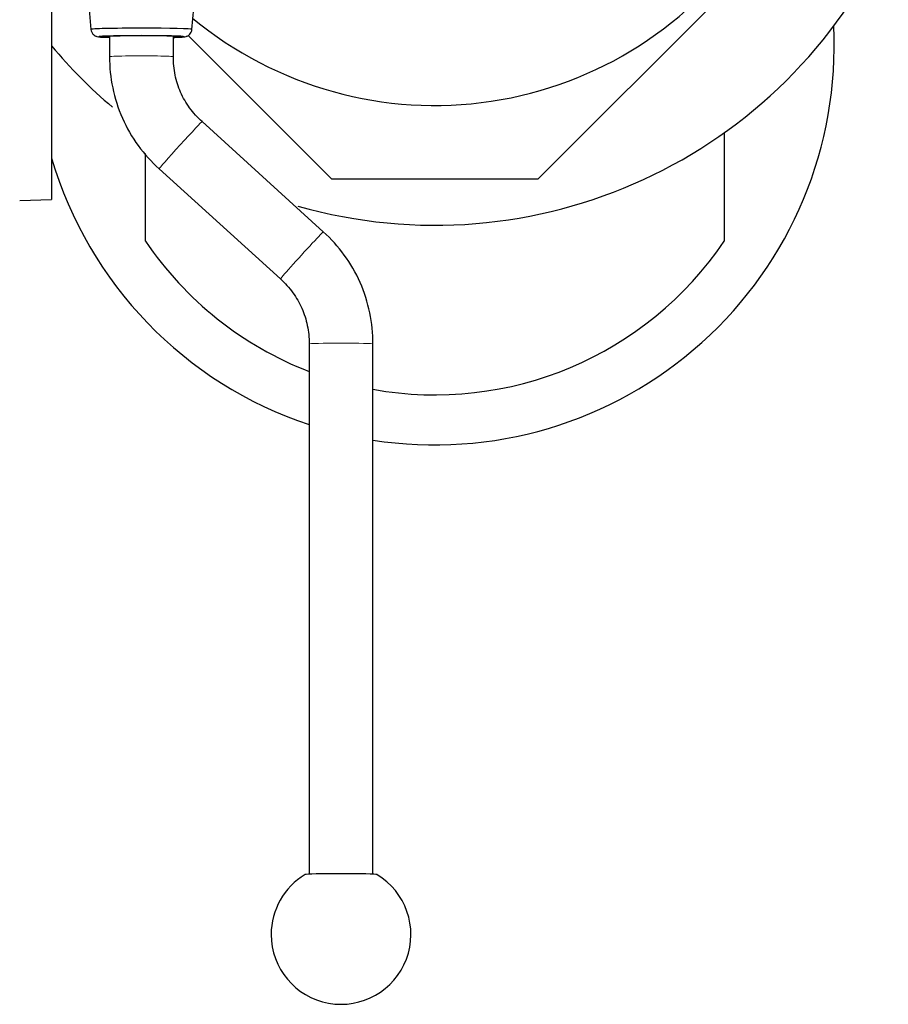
# Model space of a CAD drawing. Header units: inches. Extents: x 0 to 20790, y -12 to 14700.
# Tile 57 of 191: x 6778 to 6995, y 4098 to 4344. Entities that reach past the tile are written whole.
import ezdxf

# ---------------------------------------------------------------- set-up
doc = ezdxf.new("R2010")
doc.units = ezdxf.units.IN
doc.layers.add('1', color=7, linetype='Continuous', true_color=0xffffff)

msp = doc.modelspace()

# ---------------------------------------------------------------- linework, layer by layer
at = {"layer": '1', "color": 2, "linetype": 'Continuous', "lineweight": 25}
for p, q in [((6820.709, 4341.815), (6823.406, 4372.085)), ((6785.547, 4364.501), (6785.547, 4299.238)), ((6968.696, 4365.608), (6907.347, 4304.259)), ((6793.715, 4360.545), (6795.384, 4341.815)), ((6800.047, 4340.094), (6800.047, 4334.995)), ((6816.047, 4334.995), (6816.047, 4340.094)), ((6855.747, 4304.259), (6819.731, 4340.275)), ((6820.709, 4341.815), (6820.709, 4341.815)), ((6853.609, 4291.125), (6823.246, 4318.724)), ((6954.047, 4315.932), (6954.047, 4288.769)), ((6809.047, 4288.769), (6809.047, 4310.716)), ((6812.484, 4306.884), (6842.847, 4279.285)), ((6907.347, 4304.259), (6855.747, 4304.259)), ((6777.547, 4298.959), (6785.547, 4299.238)), ((6850.047, 4263.015), (6850.047, 4130.156)), ((6866.047, 4130.156), (6866.047, 4263.015))]:
    msp.add_line(p, q, dxfattribs=at)
for centre, radius, start, end in [((6881.547, 4417.759), 95, 230.3775, 326.70563), ((6881.547, 4417.759), 125, 254.08125, 335.34562), ((6881.547, 4337.759), 100.045, 261.09, 2.80688), ((6881.547, 4417.759), 125, 219.83062, 229.75313), ((6881.547, 4337.759), 100.045, 196.35188, 251.65125), ((6881.547, 4337.759), 87.5, 214.04773, 248.90075), ((6881.547, 4337.759), 87.5, 259.79745, 325.95227), ((6858.047, 4115.051), 17.5, 180, 59.07893), ((6858.047, 4115.051), 17.5, 120.92107, 180)]:
    msp.add_arc(centre, radius, start, end, dxfattribs=at)
for centre, major_axis, ratio, start_param, end_param in [((6808.047, 4341.815), (12.662, 0), 0.0244322, 1.5707963, 3.1438507), ((6808.047, 4341.815), (12.662, 0), 0.0244322, 0, 1.5707963), ((6808.047, 4339.993), (10.67, 0), 0.0244322, 1.5707963, 3.864748), ((6808.047, 4339.993), (9, 0), 0.0244322, 1.5707963, 3.6175439), ((6808.047, 4339.993), (10.67, 0), 0.0244322, 0, 1.5707963), ((6808.047, 4339.993), (9, 0), 0.0244322, 0, 1.5707963), ((6808.047, 4339.993), (9, 0), 0.0244322, 5.807234, 6.2831853), ((6808.047, 4339.993), (10.67, 0), 0.0244322, 5.5600299, 6.2831853), ((6858.047, 4130.054), (-9, 0), 0.024478, 3.1825315, 6.2422464)]:
    msp.add_ellipse(centre, major_axis=major_axis, ratio=ratio, start_param=start_param, end_param=end_param, dxfattribs=at)
at = {"layer": '1', "color": 110, "linetype": 'Continuous', "lineweight": 13}
for centre, major_axis, ratio, start_param, end_param in [((6808.047, 4334.995), (-8, 0), 0.0244322, 3.1410034, 6.2827926), ((6817.865, 4312.804), (-5.381, -5.92), 0.0153375, 3.1415927, 6.2831853), ((6848.228, 4285.205), (-5.381, -5.92), 0.0153375, 3.1402182, 6.2831853), ((6858.047, 4263.015), (-8, 0), 0.024478, 3.141694, 6.2831853)]:
    msp.add_ellipse(centre, major_axis=major_axis, ratio=ratio, start_param=start_param, end_param=end_param, dxfattribs=at)
at = {"layer": '1', "color": 2, "linetype": 'Continuous', "lineweight": 25}
for points, knots in [([(6795.384, 4341.815), (6795.412, 4341.567), (6795.54, 4341.102), (6795.953, 4340.55), (6796.401, 4340.226), (6796.764, 4340.07), (6797.27, 4339.934), (6797.505, 4339.939), (6798.31, 4339.875), (6799.007, 4339.849), (6799.365, 4339.837)], [0, 0, 0, 0, 0.0822887, 0.1693819, 0.2325583, 0.2794065, 0.3304685, 0.5539727, 0.795246, 1, 1, 1, 1]), ([(6816.057, 4339.818), (6816.536, 4339.831), (6817.381, 4339.86), (6818.25, 4339.9), (6818.777, 4339.959), (6819.012, 4339.97), (6819.492, 4340.132), (6819.829, 4340.316), (6820.209, 4340.632), (6820.565, 4341.142), (6820.683, 4341.573), (6820.709, 4341.815)], [0, 0, 0, 0, 0.2168624, 0.4269742, 0.6021329, 0.7279015, 0.7731426, 0.8110865, 0.8605688, 0.927834, 1, 1, 1, 1]), ([(6800.047, 4334.995), (6800.052, 4332.344), (6800.59, 4327.123), (6802.987, 4319.49), (6807.022, 4312.581), (6810.525, 4308.671), (6812.484, 4306.884)], [0, 0, 0, 0, 0.2478525, 0.4999849, 0.7521667, 1, 1, 1, 1]), ([(6823.246, 4318.724), (6822.068, 4319.772), (6820.022, 4322.024), (6817.716, 4326.006), (6816.322, 4330.39), (6816.031, 4333.419), (6816.047, 4334.995)], [0, 0, 0, 0, 0.2538165, 0.4999715, 0.7462164, 1, 1, 1, 1]), ([(6866.047, 4263.015), (6866.042, 4265.666), (6865.505, 4270.887), (6863.107, 4278.52), (6859.07, 4285.428), (6855.568, 4289.338), (6853.609, 4291.125)], [0, 0, 0, 0, 0.2478395, 0.5000236, 0.7521537, 1, 1, 1, 1]), ([(6842.847, 4279.285), (6844.024, 4278.237), (6846.071, 4275.984), (6848.377, 4272.003), (6849.773, 4267.619), (6850.063, 4264.591), (6850.047, 4263.015)], [0, 0, 0, 0, 0.2537942, 0.5000431, 0.7461941, 1, 1, 1, 1])]:
    msp.add_open_spline(points, degree=3, knots=knots, dxfattribs=at)

doc.saveas('drawing.dxf')
